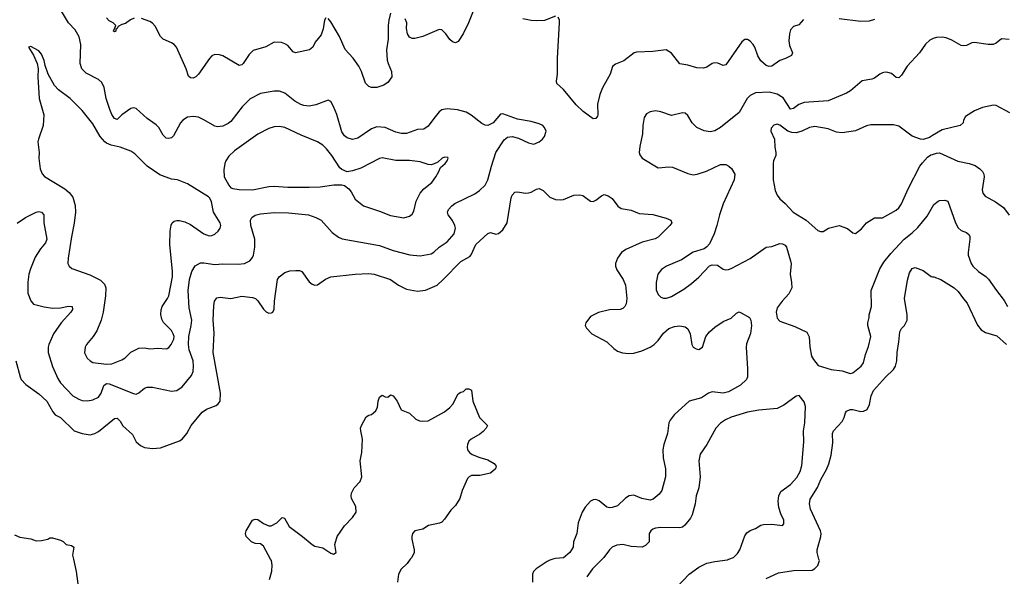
# Model space of a CAD drawing. Header units: inches. Extents: x 1934316 to 2140091, y 524953 to 667329.
# Tile 102 of 256: x 2043248 to 2050530, y 559874 to 563994. Entities that reach past the tile are written whole.
import ezdxf

# ---------------------------------------------------------------- set-up
doc = ezdxf.new("R2010")
doc.units = ezdxf.units.IN
doc.header["$MEASUREMENT"] = 0
for name, color, linetype in [('C0545', 7, 'Continuous'), ('C0546', 7, 'Continuous'), ('C0556', 7, 'Continuous')]:
    doc.layers.add(name, color=color, linetype=linetype)

msp = doc.modelspace()

# ---------------------------------------------------------------- linework, layer by layer
at = {"layer": 'C0545', "color": 5}
for points, elevation in [([(2043646, 560000), (2043665.5, 559910), (2043678.6, 559818.6)], 180), ([(2045095.4, 559850), (2045111.6, 559911.6), (2045115.6, 559955.6), (2045109.4, 559990), (2045103.9, 560000)], 180), ([(2046136.9, 560000), (2046113, 559970), (2046070, 559928), (2046049.1, 559890), (2046041.5, 559830)], 180), ([(2047192.2, 560000), (2047170, 559993), (2047150, 559984.7), (2047066.7, 559930), (2047048.7, 559910), (2047040.3, 559890), (2047041.7, 559830)], 220), ([(2047555.2, 560000), (2047485.3, 559930), (2047441.7, 559870)], 240), ([(2048107.1, 559792.9), (2048200.5, 559890), (2048270, 559942.4), (2048330, 559970.2), (2048390, 559984.9), (2048483.8, 559996.2), (2048493.6, 560000)], 240), ([(2048770, 559858.7), (2048861, 559899), (2048970, 559916.9), (2049110, 559919.5), (2049130, 559931.8), (2049150, 559954.4), (2049162.2, 559990), (2049159.4, 560000)], 220)]:
    msp.add_lwpolyline(points, dxfattribs=dict(at, elevation=elevation))
at = {"layer": 'C0546', "color": 5}
for points, elevation in [([(2043230, 562487.2), (2043289.9, 562530.1), (2043370, 562569.1), (2043390, 562573.2), (2043409, 562569), (2043425.3, 562550), (2043426, 562490), (2043448.6, 562370), (2043438.4, 562341.6), (2043402, 562298), (2043362.4, 562237.6), (2043327.7, 562150), (2043316.2, 562110), (2043308.2, 562051.8), (2043308.7, 561970), (2043330, 561912.7), (2043350, 561888.9), (2043430, 561867.6), (2043490, 561859.6), (2043550, 561861.8), (2043610, 561873.8), (2043636.3, 561870), (2043638, 561850), (2043626, 561830), (2043554, 561750), (2043499, 561670), (2043462.6, 561590), (2043458.2, 561570), (2043459.4, 561530), (2043490, 561427), (2043530, 561337.6), (2043550, 561305.7), (2043640.4, 561210), (2043684.3, 561184.3), (2043710, 561176), (2043750, 561173.1), (2043790, 561179.5), (2043830, 561201.1), (2043850, 561230.4), (2043870, 561286.4), (2043890, 561301.1), (2043910, 561298.9), (2044090, 561227.1), (2044110, 561223.2), (2044130, 561232.9), (2044170, 561266.3), (2044190, 561274), (2044230, 561272.9), (2044370, 561244.2), (2044410, 561250.3), (2044450, 561275.8), (2044519.5, 561360.5), (2044529.8, 561390.2), (2044534.6, 561430), (2044531.3, 561470), (2044501, 561550), (2044495.9, 561590), (2044498.8, 561650), (2044517, 561730), (2044521.3, 561770), (2044502.2, 561862.2), (2044494.5, 561990), (2044503.6, 562070), (2044519.9, 562130), (2044546.7, 562173.3), (2044585.6, 562194.4), (2044610, 562195.6), (2044690, 562182.2), (2044750, 562186.9), (2044864.7, 562184.7), (2044910, 562190.2), (2044950, 562210.3), (2044970, 562233.4), (2044977.7, 562250), (2044986.6, 562310), (2044986.4, 562370), (2044957, 562470), (2044956.1, 562510), (2044965.4, 562530), (2044990, 562546.7), (2045030, 562557.1), (2045130, 562567.6), (2045235.4, 562564.6), (2045382.8, 562550), (2045439.3, 562530), (2045477.6, 562510), (2045559.4, 562419.4), (2045605.1, 562385.1), (2045632.1, 562372.1), (2045910, 562322.2), (2046010, 562285.8), (2046132.8, 562252.8), (2046210, 562247.1), (2046290, 562261.6), (2046310, 562272.4), (2046351.1, 562310), (2046408.4, 562350), (2046461, 562410), (2046471, 562450), (2046467.1, 562470), (2046450, 562507), (2046416.9, 562550), (2046413, 562570), (2046419.7, 562590), (2046443.4, 562616.6), (2046466.8, 562633.2), (2046614.7, 562705.3), (2046649.8, 562730.2), (2046690, 562768.2), (2046710.6, 562809.4), (2046736.5, 562910), (2046769.2, 563010.8), (2046830, 563106), (2046856.2, 563123.8), (2046890, 563128.7), (2046937.4, 563117.4), (2047010, 563082.4), (2047050, 563073), (2047089, 563090), (2047114, 563110), (2047129.5, 563130.5), (2047140.9, 563170), (2047130, 563197.2), (2047117.2, 563210), (2047090, 563224.5), (2047030, 563240.7), (2046930, 563258.7), (2046822, 563298), (2046804.9, 563295.1), (2046750.4, 563229.6), (2046710, 563211.5), (2046690, 563213.3), (2046665.3, 563225.3), (2046587.6, 563287.6), (2046550, 563309.7), (2046486.3, 563326.3), (2046410, 563334.7), (2046370, 563326.3), (2046350, 563311.5), (2046310, 563263.6), (2046270, 563205.1), (2046237.3, 563182.7), (2046190, 563180.5), (2046110, 563152.9), (2046070, 563152.8), (2046030, 563162.2), (2045950, 563196), (2045890, 563200.4), (2045850, 563186.4), (2045750, 563118.4), (2045710, 563108.4), (2045670, 563120.3), (2045650, 563135), (2045630, 563163.1), (2045592.6, 563292.6), (2045570, 563352.7), (2045549.7, 563389.7), (2045530, 563399.6), (2045437.2, 563362.8), (2045390, 563355), (2045350, 563358.6), (2045326.1, 563366.1), (2045284, 563390), (2045210, 563449.7), (2045170, 563464.2), (2045130, 563466), (2045030, 563447.6), (2044951.3, 563408.7), (2044893.4, 563350), (2044810, 563241.3), (2044790, 563225.1), (2044750, 563207.2), (2044710, 563200.5), (2044690, 563205.1), (2044610, 563254), (2044570, 563271.5), (2044530, 563278), (2044490, 563273), (2044455.5, 563250), (2044437.1, 563230), (2044386.4, 563133.6), (2044370, 563120.9), (2044350, 563114.5), (2044330, 563116), (2044310, 563139), (2044276.6, 563196.6), (2044256.3, 563216.3), (2044190, 563262.9), (2044110, 563337), (2044090, 563342), (2044070, 563337), (2044003.8, 563290), (2043970, 563256), (2043950, 563262), (2043930, 563291.5), (2043914.2, 563330), (2043888.1, 563410), (2043872.2, 563492.2), (2043854.7, 563530), (2043831.5, 563551.5), (2043738.6, 563598.6), (2043708.4, 563630), (2043696, 563670), (2043699.1, 563810), (2043688.4, 563868.4), (2043658, 563918), (2043609.7, 563970), (2043556.5, 564056.5)], 240), ([(2045990, 564042), (2045977, 563990), (2045972.4, 563950), (2045972.7, 563850), (2045961.3, 563770), (2045966.6, 563693.4), (2045972.2, 563670), (2045998.7, 563610), (2045999.1, 563570), (2045970.8, 563530), (2045959, 563521), (2045941, 563510), (2045890, 563491.8), (2045850, 563492), (2045830, 563499.5), (2045804.7, 563524.7), (2045775.1, 563610), (2045755.6, 563650), (2045713.5, 563710), (2045654.4, 563774.4), (2045614.2, 563870), (2045550, 563978), (2045530, 564002.7)], 220), ([(2046606.7, 564070), (2046568.5, 563971.5), (2046528.4, 563890), (2046490, 563832.7), (2046470, 563822), (2046450, 563829.6), (2046430, 563847), (2046400.9, 563890), (2046381.2, 563910), (2046370, 563918), (2046350, 563920.9), (2046228.7, 563868.7), (2046170, 563856), (2046150, 563856), (2046130, 563865.2), (2046115.1, 563890), (2046109.6, 563929.6), (2046111.3, 563970), (2046100.1, 564000.1)], 220), ([(2044094.9, 564005.1), (2044067.3, 563992.7), (2044030, 563965.1), (2044002.5, 563957.5), (2043976.9, 563943.1), (2043970, 563928), (2043958, 563922), (2043958, 563910), (2043950, 563904), (2043942, 563910), (2043958, 563950), (2043938, 563970), (2043910, 563985.1), (2043890, 564007)], 220), ([(2045511.6, 564008.4), (2045502, 563990), (2045492.8, 563927.2), (2045476.9, 563883.1), (2045432.9, 563827.1), (2045416.4, 563790), (2045390.4, 563770), (2045288.8, 563748.8), (2045270, 563757), (2045230, 563802), (2045210, 563816.3), (2045184.9, 563824.9), (2045130, 563828), (2045067.7, 563792.3), (2044974, 563766), (2044944.4, 563735.6), (2044901.6, 563670), (2044890, 563659.6), (2044870, 563654), (2044750, 563727.1), (2044725.5, 563734.5), (2044690, 563736.3), (2044670, 563727), (2044652.7, 563707.3), (2044570, 563591.8), (2044550, 563571.8), (2044530, 563562), (2044510, 563562.7), (2044496.6, 563576.6), (2044479.6, 563630), (2044408, 563790), (2044390.7, 563810.7), (2044370, 563824), (2044307.8, 563850), (2044289.8, 563869.8), (2044250, 563945.6), (2044230, 563967.8), (2044210, 563980.5), (2044150, 564003.5)], 220), ([(2047210, 564019.5), (2047130, 563987.6), (2047070, 563985.6), (2047030, 563987.6), (2046970, 564000.7)], 220), ([(2049044.7, 563995.3), (2049010, 563957.2), (2048970, 563943.7), (2048950, 563919), (2048941.3, 563890), (2048937.3, 563837.3), (2048942.6, 563802.6), (2048964, 563750), (2048956, 563730), (2048912.5, 563707.5), (2048870, 563692.3), (2048810, 563649.4), (2048790, 563647.3), (2048770, 563656.2), (2048730, 563689.6), (2048706.8, 563726.8), (2048684.7, 563790), (2048673, 563810), (2048650, 563836.2), (2048630, 563847), (2048610, 563846.6), (2048590, 563829.4), (2048470, 563661.2), (2048450, 563656), (2048411.5, 563671.5), (2048390, 563675.1), (2048370, 563669.3), (2048330, 563643.7), (2048305.3, 563634.7), (2048257.2, 563637.2), (2048190, 563657), (2048130, 563667.3), (2048070, 563747.6), (2048030, 563771.6), (2047930, 563759.5), (2047810, 563754), (2047791.9, 563748.1), (2047715.5, 563690), (2047655.6, 563664.4), (2047633.5, 563646.5), (2047615.8, 563590), (2047557.6, 563490), (2047539.9, 563440.1), (2047522, 563370), (2047523.8, 563290), (2047520.4, 563279.6), (2047510, 563263.7), (2047490, 563260.7), (2047415.2, 563315.2), (2047363.3, 563363.3), (2047270, 563476.9), (2047220.7, 563520.7), (2047218, 563538), (2047225.1, 563590), (2047226, 563710), (2047239.7, 563970), (2047239.7, 563990), (2047230, 564012)], 220), ([(2049570, 563995.1), (2049530, 563982), (2049470, 563979.6), (2049310, 564001.3)], 220), ([(2050000, 563852.2), (2049978.4, 563841.6), (2049947, 563813), (2049904.2, 563750), (2049811.6, 563650), (2049770, 563583.7), (2049750, 563564.5), (2049730, 563567), (2049694.9, 563594.9), (2049670, 563603.6), (2049650, 563605.6), (2049630, 563599.6), (2049610, 563591.6), (2049570, 563561.2), (2049550, 563552.7), (2049478, 563542), (2049391.8, 563468.2), (2049362.8, 563450), (2049227.2, 563392.8), (2049050, 563381.5), (2049010, 563367.1), (2048970, 563335.8), (2048950, 563332.8), (2048894.7, 563414.7), (2048850, 563443.9), (2048790, 563457.7), (2048690, 563452.4), (2048650, 563432), (2048629.5, 563410.5), (2048570, 563308.3), (2048430, 563195.1), (2048390, 563171.8), (2048355.6, 563164.4), (2048310, 563171.6), (2048255.2, 563195.2), (2048220.7, 563230), (2048190, 563285.2), (2048170, 563302.7), (2048150, 563304.5), (2048070, 563285.6), (2047990, 563312), (2047950, 563319.5), (2047910, 563312.3), (2047883.4, 563296.6), (2047866.8, 563270), (2047856.3, 563210), (2047853.4, 563150), (2047834.4, 563054.4), (2047830.7, 563010), (2047833.7, 562993.7), (2047851, 562970), (2047970, 562897.3), (2048050, 562906), (2048077, 562903), (2048190, 562855.3), (2048230, 562844.6), (2048259, 562850), (2048326.5, 562873.5), (2048430, 562921.3), (2048470, 562922.4), (2048494, 562910), (2048513, 562893), (2048536.4, 562850), (2048532, 562810), (2048450.3, 562630), (2048422.6, 562550), (2048404.2, 562470), (2048384.6, 562410), (2048350, 562335.1), (2048330, 562311.8), (2048310, 562297.6), (2048230, 562273), (2048142.8, 562217.2), (2048030.7, 562170), (2047993.9, 562146.1), (2047968.8, 562110), (2047954.6, 562050), (2047955.8, 561995.8), (2047970, 561959.1), (2047990, 561940.4), (2048010, 561932.4), (2048032.7, 561932.7), (2048070, 561944.6), (2048160.1, 561999.9), (2048217.8, 562042.2), (2048270, 562088.2), (2048350, 562173.4), (2048370, 562180.5), (2048410, 562176.3), (2048450, 562147.7), (2048470, 562141.6), (2048490, 562145.7), (2048510, 562152), (2048650, 562226.2), (2048770, 562310.2), (2048810, 562315.6), (2048870, 562337.7), (2048890, 562336), (2048910, 562324.6), (2048920.2, 562310), (2048950.1, 562210), (2048953.2, 562186.8), (2048946, 562110), (2048956.5, 562050), (2048957.8, 562010), (2048936, 561964), (2048886.3, 561910), (2048850, 561860.9), (2048843.2, 561830), (2048850, 561785.5), (2048870, 561762.6), (2048982, 561722), (2049070, 561681), (2049086.4, 561646.4), (2049091.9, 561571.9), (2049104.6, 561504.6), (2049118, 561478), (2049154, 561434), (2049250, 561406), (2049330, 561394.3), (2049390, 561375.8), (2049410, 561380.4), (2049471.5, 561430), (2049490, 561453.4), (2049504.5, 561515.5), (2049525.9, 561574.1), (2049542.4, 561650), (2049520.4, 561730), (2049519.7, 561750), (2049529.6, 561790), (2049529.6, 561810), (2049547.2, 561870), (2049546, 561990), (2049609.8, 562150), (2049640, 562200), (2049690, 562264.6), (2049790, 562368.9), (2049850, 562416.5), (2049890, 562456.9), (2049959.1, 562540.9), (2050000, 562609.6)], 240), ([(2050000, 563136.5), (2049977.3, 563122.7), (2049930, 563107), (2049910, 563109.4), (2049850, 563131.8), (2049750, 563207), (2049710, 563216.9), (2049544.1, 563215.9), (2049510, 563208.2), (2049430, 563171.1), (2049330, 563156.5), (2049290, 563162.4), (2049227.5, 563187.5), (2049130, 563202.9), (2049090, 563195), (2049031.8, 563168.2), (2048990, 563157), (2048958.3, 563158.3), (2048928.6, 563168.6), (2048870, 563212.8), (2048850, 563220.5), (2048826.1, 563213.9), (2048805.5, 563190), (2048803.8, 563170), (2048830.3, 563110), (2048832.4, 563050), (2048841.1, 563010), (2048840.3, 562990), (2048823.1, 562950), (2048819.6, 562930), (2048820.3, 562810), (2048836.4, 562730), (2048850, 562696), (2048870, 562667.3), (2048910, 562632.4), (2048969.2, 562569.2), (2049065.5, 562510), (2049150, 562434.8), (2049170, 562426.8), (2049190, 562426), (2049230, 562451), (2049310, 562470.7), (2049370, 562447.7), (2049410, 562417.3), (2049430, 562410.6), (2049473.9, 562446.1), (2049510, 562490.6), (2049570, 562527.3), (2049630, 562528), (2049730, 562584.9), (2049750, 562602), (2049770, 562630.7), (2049818, 562742), (2049906.6, 562910), (2049924.4, 562935.6), (2049962.9, 562977.1), (2049986.8, 562993.2), (2050000, 562997.5)], 260), ([(2043219.6, 561470), (2043250.2, 561350.2), (2043259.5, 561330), (2043293, 561293), (2043390, 561224.6), (2043448.9, 561170), (2043492.1, 561092.1), (2043510, 561070.4), (2043550, 561048.4), (2043650, 560951.4), (2043710.2, 560930.2), (2043770, 560920.3), (2043803.7, 560930), (2043830, 560946.3), (2043950, 561042.4), (2043970, 561044.9), (2043990, 561022.8), (2044010, 560987.7), (2044082.6, 560922.6), (2044110.5, 560870), (2044142, 560842), (2044170, 560828.2), (2044230, 560819.5), (2044290, 560824.9), (2044430, 560877.1), (2044449.7, 560890.3), (2044484.5, 560930), (2044515.1, 560990), (2044596.9, 561090), (2044630, 561111.4), (2044700.9, 561139.1), (2044717, 561150), (2044731.2, 561170), (2044734, 561230), (2044678.8, 561530), (2044686.7, 561673.3), (2044679.4, 561770), (2044682.9, 561877.1), (2044688.3, 561911.7), (2044705.4, 561934.6), (2044730, 561941.3), (2044810, 561930.3), (2044890, 561948.9), (2044970, 561937.1), (2044990.8, 561930), (2045010, 561914), (2045050, 561850.8), (2045070, 561830.7), (2045090, 561821.6), (2045110, 561823.8), (2045119.3, 561830), (2045129.6, 561850.4), (2045132.2, 561910), (2045155.5, 562070), (2045167.9, 562090), (2045210, 562121.9), (2045245.9, 562134.1), (2045290, 562137.4), (2045316.5, 562136.5), (2045333.7, 562130), (2045390, 562054.4), (2045410, 562035.8), (2045430, 562028.8), (2045450, 562031.7), (2045510, 562073.8), (2045550.3, 562090.3), (2045729.6, 562110.4), (2045830, 562115.3), (2045870, 562110.2), (2045990, 562071.3), (2046050, 562029.1), (2046110, 561999.6), (2046190, 561983.6), (2046250, 561992), (2046335.1, 562030), (2046379.7, 562070), (2046510, 562204.2), (2046577.8, 562242.2), (2046587, 562253), (2046622, 562330), (2046710, 562412.7), (2046730, 562418), (2046770, 562406), (2046790, 562410.4), (2046822, 562438), (2046853, 562490), (2046884.1, 562675.9), (2046890, 562694.8), (2046910, 562716.3), (2046930, 562719.1), (2046990, 562710.4), (2047010, 562712.7), (2047030, 562717.1), (2047070, 562740.4), (2047090, 562744.4), (2047119.1, 562730), (2047170, 562681.6), (2047210, 562664.4), (2047250, 562660.4), (2047270, 562664.4), (2047345.3, 562694.7), (2047390, 562697.6), (2047412.9, 562692.9), (2047470, 562650.4), (2047488.4, 562648.4), (2047510, 562659.5), (2047550, 562690.4), (2047570, 562699.3), (2047578, 562698), (2047601, 562690), (2047630, 562670.5), (2047672.8, 562612.8), (2047696.3, 562596.3), (2047770, 562583.6), (2047830, 562560.3), (2047930, 562552), (2048030, 562524.4), (2048062.8, 562510), (2048070.5, 562490), (2048056.4, 562470), (2047970, 562384), (2047946.8, 562373.2), (2047851.7, 562348.3), (2047730, 562292.1), (2047698.7, 562270), (2047668.8, 562230), (2047654, 562190), (2047654.4, 562170), (2047663.8, 562143.8), (2047712.3, 562072.3), (2047728, 562028), (2047739, 561930), (2047733.1, 561890), (2047723.1, 561870), (2047710, 561856.9), (2047690, 561849.7), (2047610, 561845.7), (2047530, 561827.6), (2047470, 561796), (2047434.8, 561750), (2047431, 561730), (2047441, 561710), (2047480.7, 561670), (2047590, 561610.4), (2047641.3, 561561.3), (2047670, 561541.3), (2047707.5, 561527.5), (2047750, 561522.6), (2047790, 561524.9), (2047850, 561542), (2047910, 561569.1), (2047939.7, 561590), (2047970, 561620.3), (2048010, 561673.1), (2048050, 561708.9), (2048090, 561724.2), (2048130, 561728.8), (2048170, 561721.3), (2048190, 561704.9), (2048206.7, 561670), (2048218.4, 561590), (2048228.4, 561570), (2048250, 561557.1), (2048270, 561553.4), (2048298, 561570), (2048322.9, 561650), (2048350, 561683), (2048390, 561717.3), (2048450, 561759.1), (2048510, 561785.5), (2048550, 561820.7), (2048570, 561830.7), (2048584.5, 561824.5), (2048644.7, 561790), (2048656.3, 561770), (2048659.5, 561730), (2048652.1, 561672.1), (2048624.2, 561595.8), (2048621.1, 561570), (2048630.5, 561410), (2048630.5, 561350), (2048624, 561330), (2048578, 561290), (2048490, 561238.5), (2048450, 561229.7), (2048370, 561239.8), (2048341.6, 561230), (2048290, 561196.4), (2048199.3, 561170), (2048088.5, 561070), (2048058.7, 561030), (2048048.9, 561010), (2048039.5, 560930), (2048011.4, 560848.6), (2048004, 560810), (2048008, 560750), (2048025.3, 560670), (2048024, 560610), (2047996.4, 560510), (2047978, 560482), (2047934.4, 560445.6), (2047910, 560438.9), (2047850, 560449.8), (2047790, 560474), (2047754.8, 560470), (2047727.7, 560452.3), (2047670, 560396.3), (2047630, 560383.1), (2047610, 560381.7), (2047590, 560386.9), (2047533.5, 560433.5), (2047510, 560443.5), (2047490, 560441.3), (2047470.2, 560429.8), (2047430, 560385.1), (2047407.9, 560350), (2047379.6, 560270), (2047367.4, 560190), (2047344.2, 560130), (2047340.3, 560090), (2047316.9, 560050), (2047270, 560011.2), (2047210, 560005.6), (2047192.2, 560000)], 220), ([(2049159.4, 560000), (2049145.5, 560050), (2049145, 560070), (2049174, 560170), (2049175, 560190), (2049169.8, 560210), (2049096.8, 560370), (2049088.6, 560410), (2049095.6, 560444.4), (2049148.9, 560531.1), (2049172.2, 560590), (2049215, 560665), (2049232.8, 560707.2), (2049248.5, 560771.5), (2049262, 560862), (2049259.5, 560930), (2049266.6, 560950), (2049330, 561020.7), (2049345.6, 561050), (2049354.8, 561085.2), (2049363.3, 561096.7), (2049390, 561107.7), (2049410, 561107.7), (2049470, 561093), (2049490, 561095.5), (2049516, 561110), (2049534, 561146), (2049545.4, 561210), (2049562, 561250), (2049650.7, 561349.3), (2049710, 561404.6), (2049726.2, 561430), (2049736.3, 561470), (2049737.4, 561530), (2049750.8, 561610), (2049757.2, 561682.8), (2049770, 561707.7), (2049792, 561730), (2049813, 561770), (2049812.2, 561810), (2049792.1, 561930), (2049813.4, 562066.6), (2049830, 562121), (2049850, 562152.4), (2049870, 562160.7), (2049930, 562138), (2049990, 562093.4), (2050000, 562091.9)], 220), ([(2045103.9, 560000), (2045050, 560098), (2045030, 560114.3), (2044990, 560117.6), (2044961.2, 560130), (2044922.4, 560170), (2044916.9, 560190), (2044922.4, 560210), (2044970, 560290.6), (2044990, 560297.3), (2045010, 560294.8), (2045050, 560264), (2045090, 560248.2), (2045108.4, 560248.4), (2045149.2, 560270), (2045190, 560310.4), (2045205.5, 560305.5), (2045242, 560242), (2045339.1, 560170), (2045410, 560108.4), (2045430, 560098.4), (2045490, 560084.9), (2045550, 560045.5), (2045570, 560038.8), (2045588.7, 560050), (2045579.7, 560110), (2045595.8, 560170), (2045650, 560247.7), (2045710, 560310.6), (2045735.6, 560350), (2045734.7, 560390), (2045702.4, 560450), (2045698.4, 560470), (2045702.9, 560490), (2045722.4, 560530), (2045765.2, 560574.8), (2045778, 560610), (2045765.1, 560730), (2045778.4, 560790), (2045784.4, 560890), (2045771.2, 560950), (2045769.7, 560970), (2045775.1, 560990), (2045810, 561054.8), (2045830, 561066.8), (2045850, 561070.8), (2045880.9, 561099.1), (2045893.6, 561126.4), (2045899.6, 561170), (2045910, 561201), (2045930, 561214), (2045950, 561202.8), (2045970, 561201), (2045990, 561218), (2046010, 561210.8), (2046040.4, 561170), (2046070, 561106), (2046130, 561081), (2046176.9, 561036.9), (2046205.4, 561025.4), (2046230, 561022), (2046270, 561026), (2046390, 561090.8), (2046430, 561124), (2046451.6, 561148.4), (2046490, 561224.7), (2046510, 561238), (2046530, 561242), (2046550, 561262), (2046570, 561262), (2046590, 561252), (2046599.1, 561170), (2046648.4, 561048.4), (2046706.8, 560990), (2046697.3, 560970), (2046675.1, 560944.9), (2046650, 560925.1), (2046586.8, 560890), (2046570, 560873.2), (2046559.1, 560850), (2046556.3, 560830), (2046560.7, 560810), (2046574.8, 560790), (2046594.6, 560774.6), (2046650, 560753), (2046710, 560736.3), (2046758, 560710), (2046771.3, 560690), (2046766, 560670), (2046730, 560637.2), (2046650, 560620.7), (2046590, 560619.3), (2046571.3, 560610), (2046560.7, 560599.3), (2046521, 560510), (2046502.8, 560450), (2046470, 560399), (2046436.4, 560363.6), (2046390, 560296), (2046370, 560276), (2046352.5, 560267.5), (2046270.6, 560249.4), (2046230, 560222.7), (2046170.5, 560209.5), (2046154, 560190), (2046148, 560170), (2046148.2, 560150), (2046164.4, 560070), (2046164.4, 560050), (2046147.1, 560012.9), (2046136.9, 560000)], 180), ([(2048493.6, 560000), (2048527.2, 560012.8), (2048557.8, 560042.2), (2048575.1, 560070), (2048610, 560174.8), (2048625.3, 560194.7), (2048650, 560213), (2048690, 560228.4), (2048730, 560252.4), (2048750, 560256.4), (2048810, 560260.5), (2048889, 560251), (2048898.6, 560261.4), (2048898.4, 560290), (2048877.2, 560337.2), (2048863.3, 560383.3), (2048857.6, 560430), (2048861.7, 560470), (2048877.8, 560502.2), (2048950, 560552.9), (2048995.3, 560604.7), (2049021.4, 560650), (2049033.8, 560693.8), (2049047, 560870), (2049044.5, 560950), (2049054.4, 561010), (2049060.5, 561130), (2049050, 561165.2), (2049012.7, 561212.7), (2048990, 561206.6), (2048899.7, 561140.3), (2048850, 561115.1), (2048714.9, 561105.1), (2048630, 561088.3), (2048510, 561050.9), (2048467.7, 561032.3), (2048430, 561007.6), (2048396.4, 560970), (2048330.3, 560850), (2048281.1, 560778.9), (2048271.8, 560730), (2048279.6, 560610), (2048271.2, 560528.8), (2048251.7, 560470), (2048244, 560410), (2048222.8, 560330), (2048210, 560303.6), (2048168.3, 560251.7), (2048150, 560238.3), (2048130, 560232.2), (2047990, 560235.3), (2047950, 560230.9), (2047930, 560222.4), (2047914.9, 560210), (2047904.2, 560190), (2047903, 560130), (2047877.7, 560102.3), (2047851.3, 560090), (2047770, 560095.1), (2047709.6, 560109.6), (2047664.8, 560104.8), (2047629.2, 560090.8), (2047609.3, 560070.7), (2047567.6, 560012.4), (2047555.2, 560000)], 240), ([(2043210, 560181.6), (2043250, 560163.1), (2043330, 560150.4), (2043370, 560136.4), (2043410, 560138.7), (2043455.3, 560150), (2043470, 560158.8), (2043490, 560158.8), (2043550, 560142.8), (2043570, 560131), (2043590.5, 560110.5), (2043630, 560103), (2043647.3, 560090), (2043639.5, 560030), (2043646, 560000)], 180)]:
    msp.add_lwpolyline(points, dxfattribs=dict(at, elevation=elevation))
at = {"layer": 'C0546', "color": 5, "elevation": 260}
for points in [[(2043330, 563795.3), (2043314, 563790), (2043351, 563731), (2043376, 563670), (2043384.7, 563630), (2043382.8, 563570), (2043393, 563410), (2043427.4, 563290), (2043421.5, 563210), (2043386, 563110), (2043383.1, 563090), (2043392.4, 563010), (2043390.4, 562970), (2043400.5, 562890), (2043414.4, 562854.4), (2043432.4, 562832.4), (2043582.5, 562742.5), (2043614.7, 562714.7), (2043639.9, 562679.9), (2043658.3, 562618.3), (2043660.3, 562570), (2043651.8, 562488.2), (2043630, 562388), (2043605.3, 562230), (2043603.8, 562190), (2043613.4, 562170), (2043633.5, 562153.5), (2043766.5, 562106.5), (2043845.3, 562065.3), (2043875.8, 562035.8), (2043885.5, 562010), (2043882.4, 561950), (2043866, 561830), (2043850.3, 561770), (2043818.9, 561690), (2043791.8, 561648.2), (2043742.6, 561590), (2043732, 561570), (2043727.6, 561527.6), (2043748, 561490), (2043769.2, 561469.2), (2043790, 561456.5), (2043890, 561443.7), (2043930, 561447.5), (2044004.1, 561475.9), (2044028.7, 561491.3), (2044070, 561532), (2044130, 561562), (2044170, 561565.3), (2044210, 561558.4), (2044270, 561563.6), (2044330, 561558.6), (2044338.5, 561561.5), (2044351.9, 561568.1), (2044368.6, 561590), (2044387.6, 561630), (2044389.7, 561650), (2044383.5, 561670), (2044370, 561694), (2044312.6, 561752.6), (2044298.6, 561778.6), (2044290.9, 561810.9), (2044293.5, 561846.5), (2044302, 561870), (2044342.2, 561930), (2044350.6, 561949.4), (2044379.1, 562090), (2044379.1, 562130), (2044359.2, 562330), (2044361.3, 562430), (2044367.8, 562472.2), (2044376, 562490), (2044390, 562504), (2044410, 562508), (2044430, 562508), (2044470, 562497.1), (2044510, 562478.4), (2044610, 562408.7), (2044650, 562394.4), (2044670, 562395.8), (2044690, 562406.7), (2044715.1, 562430), (2044730, 562451.3), (2044734.7, 562470), (2044731.2, 562490), (2044680.7, 562570), (2044666, 562646), (2044653.3, 562673.3), (2044643.6, 562683.6), (2044490, 562778.4), (2044415.3, 562810), (2044370, 562814.5), (2044284.9, 562844.9), (2044191, 562911), (2044100.6, 563000.6), (2044070, 563021.6), (2043990, 563049.7), (2043924.2, 563064.2), (2043890, 563079.1), (2043877.4, 563090), (2043843.5, 563130), (2043790, 563224.2), (2043710, 563321.6), (2043622, 563410), (2043534.1, 563474.1), (2043506.1, 563506.1), (2043457.6, 563590), (2043435.3, 563655.3), (2043428.9, 563691.1), (2043410, 563739), (2043390, 563764)], [(2045170, 563202.6), (2045130, 563202), (2045090, 563189.6), (2045010, 563146), (2044835.8, 563024.2), (2044795.2, 562984.8), (2044772.2, 562950), (2044764.4, 562930), (2044758, 562882), (2044760.5, 562830), (2044794, 562770), (2044810.4, 562750.4), (2044824.2, 562744.2), (2044870, 562737), (2044970, 562736), (2045090, 562759.6), (2045130, 562762), (2045230, 562754), (2045390, 562753.4), (2045470, 562757.6), (2045570.6, 562770.6), (2045630.7, 562770.7), (2045650, 562766), (2045682, 562742), (2045700.7, 562720.7), (2045730, 562666), (2045790, 562617.3), (2045910, 562577.1), (2045990, 562543.8), (2046090, 562528.2), (2046130, 562539.3), (2046150, 562554), (2046162, 562578), (2046180.4, 562650), (2046210.7, 562709.3), (2046237.6, 562742.4), (2046296.2, 562790), (2046326, 562830), (2046349, 562870), (2046360.2, 562899.8), (2046394, 562930), (2046408.7, 562950), (2046418, 562970), (2046415.3, 562975.3), (2046390, 562977.2), (2046372, 562970), (2046340.7, 562939.3), (2046314, 562926), (2046290, 562920.9), (2046270, 562922), (2046210, 562941.3), (2046130, 562953), (2046030, 562952.8), (2045930, 562971.1), (2045910, 562967.3), (2045770, 562896.2), (2045710, 562874.5), (2045670, 562869.2), (2045630, 562885.2), (2045616.6, 562896.6), (2045556.3, 562990), (2045518.2, 563038.2), (2045490, 563066), (2045450.9, 563090.9), (2045330, 563138.7), (2045210, 563196.9)]]:
    msp.add_lwpolyline(points, close=True, dxfattribs=at)
at = {"layer": 'C0556', "color": 5}
for points, elevation in [([(2050566.3, 563846.3), (2050510, 563852.7), (2050470, 563820.9), (2050448.3, 563811.7), (2050410, 563809.6), (2050310, 563824.5), (2050290, 563822), (2050250, 563803.7), (2050230, 563799.5), (2050210, 563802.9), (2050142.6, 563842.6), (2050100.6, 563860.6), (2050070, 563866), (2050030, 563862.2), (2050005.2, 563854.8), (2050000, 563852.2)], 240), ([(2050570, 563303.6), (2050470, 563359.7), (2050450, 563360.5), (2050370, 563343.5), (2050310, 563318.3), (2050242.4, 563277.6), (2050227.3, 563250), (2050226, 563230), (2050204.7, 563210), (2050070, 563179), (2050000, 563136.5)], 260), ([(2050000, 562997.5), (2050030, 563007.3), (2050050, 563007.7), (2050186.9, 562946.9), (2050270.2, 562930.2), (2050314.1, 562914.1), (2050350.2, 562890.2), (2050368, 562870), (2050378.4, 562850), (2050381.3, 562830), (2050365.3, 562734.7), (2050370.4, 562710), (2050388.1, 562688.1), (2050465.4, 562645.4), (2050523.8, 562603.8), (2050567, 562547)], 260), ([(2050000, 562609.6), (2050010, 562626.4), (2050040.9, 562650), (2050050, 562654.9), (2050090, 562658.4), (2050113.4, 562650), (2050170.2, 562490.2), (2050190, 562453.4), (2050210, 562432.7), (2050250, 562419.5), (2050270, 562402.8), (2050275.8, 562390), (2050276.5, 562370), (2050261.8, 562270), (2050263.9, 562250), (2050286, 562190), (2050297.8, 562170), (2050340.3, 562130), (2050394.3, 562094.3), (2050414.4, 562074.4), (2050471.8, 561990), (2050530, 561916.4), (2050553.2, 561870)], 240), ([(2050000, 562091.9), (2050010, 562090.4), (2050061, 562070), (2050159.1, 562010), (2050190, 561983), (2050227.9, 561927.9), (2050256.4, 561896.4), (2050332.6, 561732.6), (2050358.1, 561698.1), (2050390, 561678), (2050473.9, 561653.9), (2050546.7, 561590)], 220)]:
    msp.add_lwpolyline(points, dxfattribs=dict(at, elevation=elevation))

doc.saveas('drawing.dxf')
